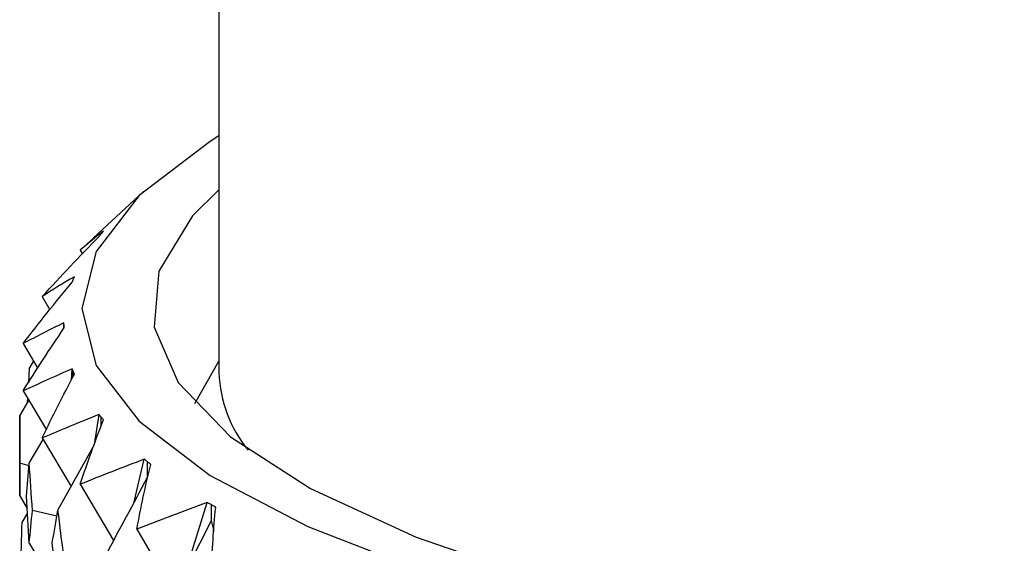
# Model space of a CAD drawing. Header units: millimetres. Extents: x -170 to 25, y -7 to 256.
# Tile 37 of 55: x -19.75 to -8.63, y 55.35 to 61.27. Entities that reach past the tile are written whole.
import ezdxf

# ---------------------------------------------------------------- set-up
doc = ezdxf.new("R2010")
doc.units = ezdxf.units.MM

msp = doc.modelspace()

# ---------------------------------------------------------------- linework, layer by layer
at = {"color": 7, "linetype": 'Continuous', "lineweight": 25}
for p, q in [((-17.5, 171.452), (-17.5, 57.279)), ((-18.353, 59.325), (-18.916, 58.801)), ((-18.854, 58.816), (-18.854, 58.816)), ((-19.066, 58.661), (-18.915, 58.799)), ((-19.066, 58.661), (-19.042, 58.618)), ((-19.157, 58.3), (-19.157, 58.3)), ((-19.495, 58.138), (-19.408, 57.986)), ((-19.25, 57.822), (-19.25, 57.779)), ((-19.25, 57.779), (-19.25, 57.78)), ((-19.711, 57.607), (-19.546, 57.325)), ((-19.642, 57.322), (-19.593, 57.404)), ((-17.773, 56.93), (-17.5, 57.407)), ((-19.642, 57.322), (-19.651, 57.164)), ((-19.165, 57.193), (-19.157, 57.321)), ((-19.132, 57.259), (-19.132, 57.259)), ((-19.711, 57.072), (-19.449, 56.631)), ((-19.75, 56.788), (-19.647, 56.963)), ((-19.661, 56.988), (-19.664, 56.934)), ((-19.75, 56.788), (-19.75, 55.887)), ((-18.905, 56.465), (-18.854, 56.805)), ((-18.804, 56.744), (-18.804, 56.744)), ((-19.642, 56.254), (-19.486, 56.524)), ((-19.495, 56.54), (-19.169, 55.993)), ((-19.318, 55.725), (-18.904, 56.465)), ((-19.644, 56.226), (-19.747, 56.255)), ((-18.456, 55.819), (-18.345, 56.3)), ((-18.271, 56.241), (-18.271, 56.241)), ((-19.066, 56.017), (-18.69, 55.383)), ((-19.75, 55.887), (-19.664, 55.741)), ((-17.874, 55.042), (-17.634, 55.812)), ((-19.33, 55.657), (-19.606, 55.721)), ((-17.537, 55.756), (-17.537, 55.756)), ((-19.723, 55.583), (-19.661, 55.687)), ((-17.555, 55.487), (-17.586, 55.609)), ((-18.427, 55.508), (-18.005, 54.783)), ((-19.642, 55.352), (-19.328, 54.827))]:
    msp.add_line(p, q, dxfattribs=at)
at = {"color": 7, "linetype": 'Continuous', "lineweight": 25, "flags": 128}
for points in [[(-17.5, 59.952), (-17.6, 59.891), (-18.401, 59.28), (-18.887, 58.647), (-19.05, 58.004), (-18.887, 57.36), (-18.401, 56.728), (-17.6, 56.117), (-16.498, 55.539), (-15.113, 55.002), (-13.47, 54.517), (-11.597, 54.092), (-9.525, 53.734), (-7.29, 53.449), (-4.931, 53.241), (-2.487, 53.116), (0, 53.073)], [(-17.5, 59.344), (-17.799, 59.048), (-18.178, 58.424), (-18.232, 57.793), (-17.961, 57.166), (-17.369, 56.554), (-16.468, 55.968), (-15.272, 55.418), (-13.805, 54.914), (-12.09, 54.466), (-10.16, 54.08), (-8.049, 53.765), (-5.794, 53.525), (-3.436, 53.365), (-1.016, 53.288)]]:
    msp.add_lwpolyline(points, dxfattribs=at)
at = {"color": 7, "linetype": 'Continuous', "lineweight": 25}
msp.add_arc((-16.049, 57.326), 1.452, 181.8496, 219.5449, dxfattribs=at)
for points in [[(-19.495, 58.138), (-19.287, 58.366), (-19.074, 58.592), (-18.854, 58.816)], [(-18.804, 58.877), (-18.898, 58.805), (-18.986, 58.733), (-19.066, 58.661)], [(-19.711, 57.607), (-19.533, 57.839), (-19.348, 58.07), (-19.157, 58.3)], [(-19.132, 58.362), (-19.26, 58.287), (-19.381, 58.213), (-19.495, 58.138)], [(-19.25, 57.842), (-19.41, 57.763), (-19.564, 57.684), (-19.711, 57.607)], [(-19.711, 57.072), (-19.564, 57.309), (-19.41, 57.545), (-19.25, 57.779)], [(-19.25, 57.779), (-19.25, 57.79), (-19.25, 57.8), (-19.25, 57.811)], [(-19.157, 57.321), (-19.348, 57.237), (-19.533, 57.154), (-19.711, 57.072)], [(-19.495, 56.54), (-19.381, 56.781), (-19.26, 57.02), (-19.132, 57.259)], [(-19.747, 56.255), (-19.749, 56.433), (-19.75, 56.61), (-19.75, 56.788)], [(-18.854, 56.805), (-19.074, 56.716), (-19.287, 56.628), (-19.495, 56.54)], [(-19.066, 56.017), (-18.986, 56.26), (-18.898, 56.503), (-18.804, 56.744)], [(-19.75, 55.887), (-19.75, 56.01), (-19.749, 56.132), (-19.747, 56.255)], [(-18.345, 56.3), (-18.59, 56.205), (-18.831, 56.111), (-19.066, 56.017)], [(-19.672, 55.884), (-19.663, 56.007), (-19.653, 56.131), (-19.642, 56.254)], [(-19.606, 55.721), (-19.619, 55.899), (-19.631, 56.076), (-19.642, 56.254)], [(-18.427, 55.508), (-18.382, 55.753), (-18.33, 55.998), (-18.271, 56.241)], [(-18.783, 55.209), (-18.622, 55.503), (-18.463, 55.798), (-18.308, 56.096)], [(-19.642, 55.352), (-19.653, 55.53), (-19.663, 55.707), (-19.672, 55.884)], [(-17.634, 55.812), (-17.903, 55.71), (-18.168, 55.609), (-18.427, 55.508)], [(-19.642, 55.352), (-19.631, 55.475), (-19.619, 55.598), (-19.606, 55.721)], [(-19.382, 55.355), (-19.361, 55.478), (-19.34, 55.602), (-19.318, 55.725)], [(-19.25, 55.194), (-19.274, 55.371), (-19.296, 55.548), (-19.318, 55.725)], [(-17.587, 55.02), (-17.577, 55.266), (-17.561, 55.511), (-17.537, 55.756)], [(-18.043, 54.709), (-17.887, 55.008), (-17.735, 55.307), (-17.586, 55.609)], [(-19.737, 55.051), (-19.733, 55.229), (-19.728, 55.406), (-19.723, 55.583)], [(-19.318, 54.824), (-19.34, 55.001), (-19.361, 55.178), (-19.382, 55.355)]]:
    msp.add_open_spline(points, degree=3, dxfattribs=at)
for points, knots in [([(-18.854, 58.816), (-18.847, 58.825), (-18.84, 58.833), (-18.833, 58.842), (-18.832, 58.843), (-18.831, 58.845), (-18.829, 58.847)], [0, 0, 0, 0, 0.0001001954, 0.0001001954, 0.0001001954, 0.0001197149, 0.0001197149, 0.0001197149, 0.0001197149]), ([(-18.829, 58.847), (-18.826, 58.851), (-18.822, 58.855), (-18.819, 58.859), (-18.814, 58.865), (-18.809, 58.871), (-18.804, 58.877)], [0.0001197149, 0.0001197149, 0.0001197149, 0.0001197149, 0.0001699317, 0.0001699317, 0.0001699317, 0.0002396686, 0.0002396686, 0.0002396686, 0.0002396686]), ([(-19.157, 58.3), (-19.153, 58.309), (-19.15, 58.318), (-19.147, 58.326), (-19.146, 58.328), (-19.145, 58.33), (-19.145, 58.331)], [0, 0, 0, 0, 0.0001001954, 0.0001001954, 0.0001001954, 0.0001197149, 0.0001197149, 0.0001197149, 0.0001197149]), ([(-19.145, 58.331), (-19.143, 58.336), (-19.141, 58.34), (-19.139, 58.344), (-19.137, 58.35), (-19.134, 58.356), (-19.132, 58.362)], [0.0001197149, 0.0001197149, 0.0001197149, 0.0001197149, 0.0001699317, 0.0001699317, 0.0001699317, 0.0002396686, 0.0002396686, 0.0002396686, 0.0002396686]), ([(-19.25, 57.811), (-19.25, 57.815), (-19.25, 57.819), (-19.25, 57.824), (-19.25, 57.83), (-19.25, 57.836), (-19.25, 57.842)], [0.0001197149, 0.0001197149, 0.0001197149, 0.0001197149, 0.0001699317, 0.0001699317, 0.0001699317, 0.0002396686, 0.0002396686, 0.0002396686, 0.0002396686]), ([(-19.25, 57.78), (-19.25, 57.788), (-19.25, 57.797), (-19.25, 57.806), (-19.25, 57.807), (-19.25, 57.809), (-19.25, 57.811)], [0, 0, 0, 0, 0.0001001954, 0.0001001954, 0.0001001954, 0.0001197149, 0.0001197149, 0.0001197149, 0.0001197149]), ([(-19.145, 57.29), (-19.146, 57.294), (-19.148, 57.298), (-19.15, 57.303), (-19.152, 57.309), (-19.155, 57.315), (-19.157, 57.321)], [0.0001197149, 0.0001197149, 0.0001197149, 0.0001197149, 0.0001699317, 0.0001699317, 0.0001699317, 0.0002396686, 0.0002396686, 0.0002396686, 0.0002396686]), ([(-19.132, 57.259), (-19.135, 57.268), (-19.139, 57.276), (-19.143, 57.285), (-19.143, 57.287), (-19.144, 57.288), (-19.145, 57.29)], [0, 0, 0, 0, 0.0001001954, 0.0001001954, 0.0001001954, 0.0001197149, 0.0001197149, 0.0001197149, 0.0001197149]), ([(-18.829, 56.775), (-18.833, 56.779), (-18.836, 56.783), (-18.84, 56.787), (-18.845, 56.793), (-18.849, 56.799), (-18.854, 56.805)], [0.0001197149, 0.0001197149, 0.0001197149, 0.0001197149, 0.0001699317, 0.0001699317, 0.0001699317, 0.0002396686, 0.0002396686, 0.0002396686, 0.0002396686]), ([(-18.804, 56.744), (-18.811, 56.753), (-18.818, 56.761), (-18.825, 56.77), (-18.827, 56.771), (-18.828, 56.773), (-18.829, 56.775)], [0, 0, 0, 0, 0.0001001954, 0.0001001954, 0.0001001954, 0.0001197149, 0.0001197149, 0.0001197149, 0.0001197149]), ([(-18.308, 56.271), (-18.313, 56.275), (-18.318, 56.279), (-18.323, 56.283), (-18.33, 56.289), (-18.338, 56.295), (-18.345, 56.3)], [0.0001197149, 0.0001197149, 0.0001197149, 0.0001197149, 0.0001699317, 0.0001699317, 0.0001699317, 0.0002396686, 0.0002396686, 0.0002396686, 0.0002396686]), ([(-18.271, 56.241), (-18.281, 56.25), (-18.291, 56.258), (-18.302, 56.266), (-18.304, 56.268), (-18.306, 56.269), (-18.308, 56.271)], [0, 0, 0, 0, 0.0001001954, 0.0001001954, 0.0001001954, 0.0001197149, 0.0001197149, 0.0001197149, 0.0001197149]), ([(-18.308, 56.096), (-18.308, 56.143), (-18.308, 56.19), (-18.308, 56.238), (-18.308, 56.249), (-18.308, 56.26), (-18.308, 56.271)], [0, 0, 0, 0, 0.0001467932, 0.0001467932, 0.0001467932, 0.0001814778, 0.0001814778, 0.0001814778, 0.0001814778]), ([(-17.586, 55.784), (-17.593, 55.788), (-17.599, 55.792), (-17.606, 55.796), (-17.616, 55.802), (-17.625, 55.807), (-17.634, 55.812)], [0.0001197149, 0.0001197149, 0.0001197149, 0.0001197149, 0.0001699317, 0.0001699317, 0.0001699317, 0.0002396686, 0.0002396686, 0.0002396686, 0.0002396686]), ([(-17.537, 55.756), (-17.551, 55.764), (-17.564, 55.772), (-17.578, 55.78), (-17.58, 55.781), (-17.583, 55.783), (-17.586, 55.784)], [0, 0, 0, 0, 0.0001001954, 0.0001001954, 0.0001001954, 0.0001197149, 0.0001197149, 0.0001197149, 0.0001197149]), ([(-17.586, 55.609), (-17.586, 55.656), (-17.586, 55.703), (-17.586, 55.751), (-17.586, 55.762), (-17.586, 55.773), (-17.586, 55.784)], [0, 0, 0, 0, 0.0001467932, 0.0001467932, 0.0001467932, 0.0001814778, 0.0001814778, 0.0001814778, 0.0001814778])]:
    msp.add_open_spline(points, degree=3, knots=knots, dxfattribs=at)
at = {"color": 8, "linetype": 'Continuous', "lineweight": 25}
for points, knots in [([(-19.145, 57.234), (-19.145, 57.241), (-19.145, 57.26), (-19.145, 57.279), (-19.145, 57.29)], [0, 0, 0, 0, 0.404956, 1, 1, 1, 1]), ([(-18.829, 56.674), (-18.829, 56.696), (-18.829, 56.73), (-18.829, 56.764), (-18.829, 56.775)], [0, 0, 0, 0, 0.667326, 1, 1, 1, 1])]:
    msp.add_open_spline(points, degree=3, knots=knots, dxfattribs=at)

doc.saveas('drawing.dxf')
